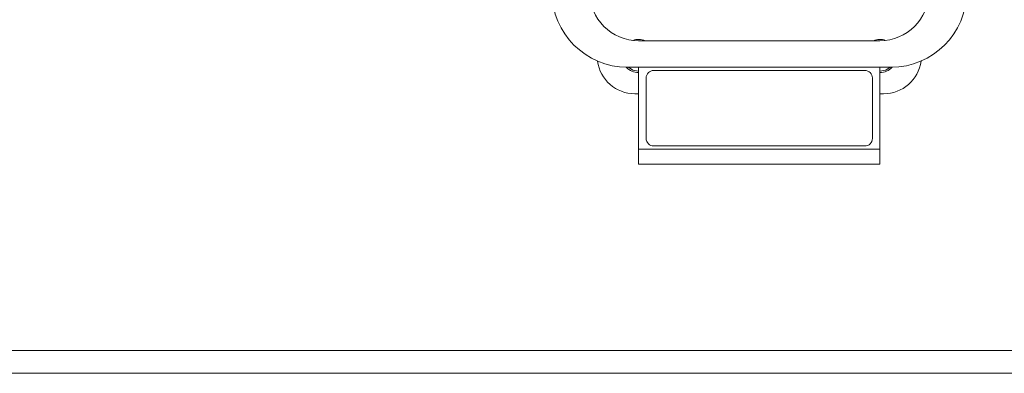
# Model space of a CAD drawing. Header units: millimetres. Extents: x 2665 to 40538, y 289 to 6965.
# Tile 59 of 68: x 10636 to 10897, y 3747 to 3840. Entities that reach past the tile are written whole.
import ezdxf

# ---------------------------------------------------------------- set-up
doc = ezdxf.new("R2010")
doc.units = ezdxf.units.MM
doc.header["$LTSCALE"] = 10

# ---------------------------------------------------------------- blocks, each defined once
blk = doc.blocks.new('VIEW CCC')
at = {"color": 7, "linetype": 'Continuous', "lineweight": 15}
for p, q in [((54180.54, 1019.02), (54116.54, 1019.02)), ((54116.54, 1012.02), (54113.54, 1012.02)), ((54116.54, 1012.02), (54180.54, 1012.02)), ((54116.54, 1012.02), (54116.54, 990.32)), ((54120.54, 1011.17), (54176.54, 1011.17)), ((54183.54, 1012.02), (54180.54, 1012.02)), ((54180.54, 990.32), (54180.54, 1012.02)), ((54118.54, 993.17), (54118.54, 1009.17)), ((54178.54, 1009.17), (54178.54, 993.17)), ((54115.54, 1004.98), (54116.54, 1004.98)), ((54180.54, 1004.98), (54181.54, 1004.98)), ((54116.54, 990.32), (54180.54, 990.32)), ((54116.54, 986.32), (54116.54, 990.32)), ((54176.54, 991.17), (54120.54, 991.17)), ((54180.54, 990.32), (54180.54, 986.32)), ((54116.54, 986.32), (54180.54, 986.32)), ((53769.54, 936.98), (54541.54, 936.98)), ((53745.54, 930.98), (54565.54, 930.98))]:
    blk.add_line(p, q, dxfattribs=at)
at = {"color": 7, "linetype": 'Continuous', "lineweight": 15, "flags": 128}
for points in [[(54113.85, 1012.02), (54115.01, 1011.28), (54116.54, 1010.98)], [(54180.54, 1010.98), (54182.08, 1011.28), (54183.24, 1012.02)]]:
    blk.add_lwpolyline(points, dxfattribs=at)
at = {"color": 7, "linetype": 'Continuous', "lineweight": 15}
for centre, radius, start, end in [((54113.54, 1032.02), 20, 180, 270), ((54116.54, 1032.02), 13, 180, 270), ((54180.54, 1032.02), 13, 270, 0), ((54183.54, 1032.02), 20, 270, 0), ((54116.54, 1014.98), 4.4, 66.8072, 110.0817), ((54180.54, 1014.98), 4.4, 69.9183, 113.1928), ((54115.54, 1014.98), 10, 187.6087, 270), ((54181.54, 1014.98), 10, 270, 352.3913), ((54116.54, 1014.98), 4.4, 222.1703, 270), ((54120.54, 1009.17), 2, 90, 180), ((54176.54, 1009.17), 2, 0, 90), ((54180.54, 1014.98), 4.4, 270, 317.8297), ((54120.54, 993.17), 2, 180, 270), ((54176.54, 993.17), 2, 270, 0)]:
    blk.add_arc(centre, radius, start, end, dxfattribs=at)

msp = doc.modelspace()

# ---------------------------------------------------------------- block references
at = {"lineweight": -3}
msp.add_blockref('VIEW CCC', (-43316.267, 2815.564), dxfattribs=at)

doc.saveas('drawing.dxf')
